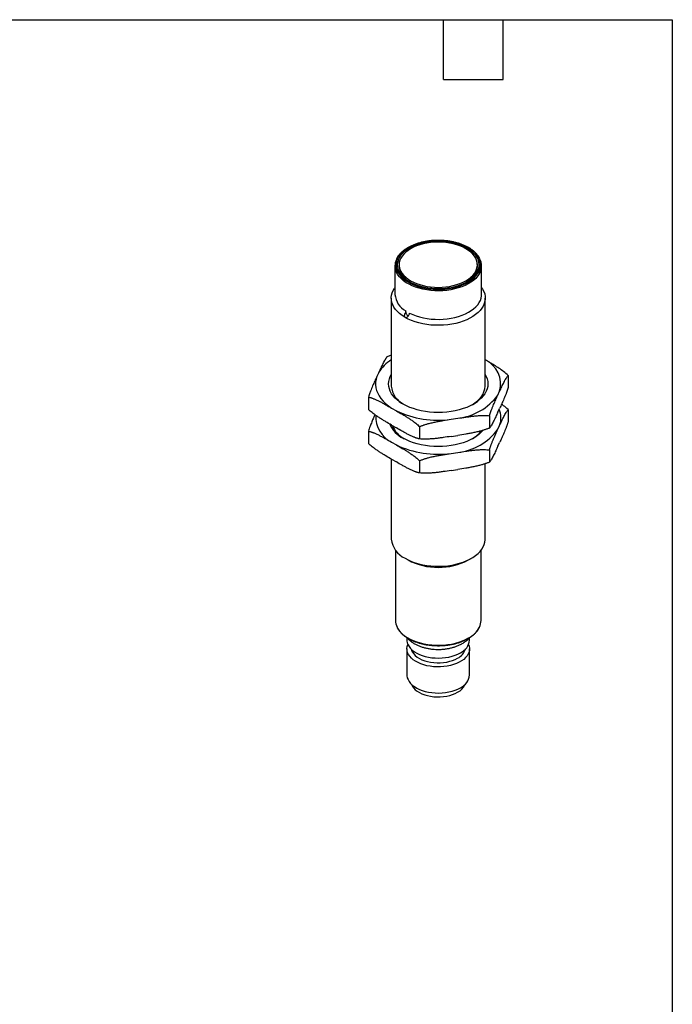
# Model space of a CAD drawing. Header units: millimetres. Extents: x 10 to 410, y 10 to 314.
# Tile 4 of 4: x 285 to 410, y 126 to 314. Entities that reach past the tile are written whole.
import ezdxf

# ---------------------------------------------------------------- set-up
doc = ezdxf.new("R2010")
doc.units = ezdxf.units.MM
doc.header["$LTSCALE"] = 1.5
doc.layers.add('TEXT', color=140, linetype='Continuous', lineweight=25)

msp = doc.modelspace()

# ---------------------------------------------------------------- linework, layer by layer
for p, q in [((356.43, 267.19), (356.43, 261.72)), ((357.23, 267.39), (357.23, 267.11)), ((372.23, 267.11), (372.23, 267.39)), ((373.03, 261.72), (373.03, 267.19)), ((355.73, 260.98), (355.73, 244.16)), ((373.73, 244.16), (373.73, 260.98)), ((358.52, 258.38), (358.52, 258.54)), ((358.52, 258.3), (358.52, 258.38)), ((358.37, 258.13), (358.52, 258.21)), ((358.52, 258.3), (358.52, 258.21)), ((359.22, 257.97), (359.22, 258.13)), ((359.22, 257.97), (359.3, 258.1)), ((355.73, 250.07), (354.93, 249.78)), ((353.31, 246.74), (352.97, 246.01)), ((378.11, 246.2), (378.11, 243.84)), ((351.34, 242.06), (351.34, 239.7)), ((376.15, 242.42), (376.49, 243.15)), ((355.78, 239.95), (356.7, 239.41)), ((376.15, 239.16), (376.49, 239.88)), ((378.11, 239.66), (378.11, 237.31)), ((367.2, 237.79), (368.46, 237.99)), ((374.53, 238.47), (374.53, 236.11)), ((355.78, 236.68), (356.7, 236.15)), ((361.14, 236.4), (361.14, 234.04)), ((376.15, 235.89), (376.49, 236.62)), ((351.34, 235.52), (351.34, 233.16)), ((367.2, 234.52), (368.46, 234.72)), ((355.78, 233.42), (356.7, 232.88)), ((376.15, 232.62), (376.49, 233.35)), ((355.73, 230.18), (355.73, 214.85)), ((355.78, 230.15), (356.7, 229.62)), ((367.2, 231.26), (368.46, 231.45)), ((374.53, 231.94), (374.53, 229.58)), ((361.14, 229.87), (361.14, 227.51)), ((367.2, 227.99), (368.46, 228.19)), ((373.73, 214.85), (373.73, 229.29)), ((356.53, 212.71), (356.53, 199.25)), ((372.93, 199.25), (372.93, 212.71)), ((358.36, 211.18), (358.93, 210.85)), ((370.53, 210.85), (371.09, 211.18)), ((358.73, 195.96), (358.73, 195.52)), ((370.73, 195.52), (370.73, 195.96)), ((358.73, 193.84), (358.73, 188.83)), ((370.73, 188.83), (370.73, 193.84))]:
    msp.add_line(p, q)
at = {"flags": 128}
for points in [[(370.46, 270.66), (369.89, 270.96), (369.27, 271.23), (368.61, 271.46), (367.92, 271.65), (367.19, 271.81), (366.45, 271.92), (365.69, 272), (364.92, 272.03), (364.15, 272.02), (363.38, 271.96), (362.63, 271.87), (361.9, 271.73), (361.19, 271.56), (360.51, 271.35), (359.87, 271.1), (359.28, 270.81), (358.73, 270.5), (358.24, 270.16), (357.81, 269.79), (357.44, 269.4), (357.14, 268.99), (356.9, 268.56), (356.74, 268.13), (356.65, 267.69), (356.63, 267.24), (356.69, 266.8), (356.81, 266.36), (357.01, 265.93), (357.28, 265.51), (357.62, 265.11), (358.02, 264.73), (358.48, 264.38), (359, 264.05), (359.57, 263.75), (360.19, 263.48), (360.85, 263.25), (361.54, 263.05), (362.26, 262.9), (363.01, 262.78), (363.77, 262.71), (364.54, 262.68), (365.31, 262.69), (366.07, 262.74), (366.82, 262.84), (367.56, 262.97), (368.27, 263.15), (368.94, 263.36), (369.58, 263.61), (370.18, 263.89), (370.72, 264.21), (371.21, 264.55), (371.64, 264.92), (372.01, 265.31), (372.32, 265.72), (372.55, 266.14), (372.72, 266.58), (372.81, 267.02), (372.83, 267.46), (372.77, 267.91), (372.64, 268.35), (372.44, 268.78), (372.17, 269.19), (371.84, 269.59), (371.44, 269.97), (370.97, 270.33), (370.46, 270.66)], [(370.28, 270.56), (369.72, 270.85), (369.11, 271.11), (368.46, 271.34), (367.78, 271.53), (367.06, 271.68), (366.33, 271.79), (365.58, 271.86), (364.82, 271.88), (364.06, 271.87), (363.31, 271.81), (362.57, 271.71), (361.86, 271.57), (361.16, 271.39), (360.51, 271.17), (359.89, 270.92), (359.31, 270.63), (358.79, 270.32), (358.32, 269.97), (357.91, 269.6), (357.57, 269.21), (357.29, 268.81), (357.08, 268.38), (356.95, 267.95), (356.88, 267.52), (356.89, 267.08), (356.97, 266.64), (357.13, 266.22), (357.35, 265.8), (357.65, 265.39), (358.01, 265.01), (358.43, 264.65), (358.92, 264.31), (359.45, 264), (360.04, 263.72), (360.67, 263.47), (361.33, 263.27), (362.03, 263.1), (362.76, 262.97), (363.5, 262.88), (364.25, 262.83), (365.01, 262.82), (365.77, 262.86), (366.51, 262.94), (367.24, 263.06), (367.95, 263.22), (368.63, 263.42), (369.26, 263.65), (369.86, 263.92), (370.41, 264.23), (370.91, 264.56), (371.35, 264.92), (371.72, 265.3), (372.03, 265.69), (372.28, 266.11), (372.45, 266.54), (372.55, 266.97), (372.58, 267.41), (372.53, 267.84), (372.41, 268.28), (372.22, 268.7), (371.96, 269.11), (371.63, 269.51), (371.24, 269.88), (370.79, 270.23), (370.28, 270.56)], [(370.03, 270.46), (369.49, 270.74), (368.89, 270.99), (368.26, 271.21), (367.6, 271.39), (366.91, 271.54), (366.19, 271.64), (365.46, 271.7), (364.73, 271.72), (363.99, 271.7), (363.26, 271.64), (362.55, 271.54), (361.86, 271.39), (361.19, 271.21), (360.56, 270.99), (359.97, 270.74), (359.42, 270.46), (358.93, 270.14), (358.49, 269.8), (358.11, 269.43), (357.8, 269.05), (357.55, 268.65), (357.37, 268.24), (357.26, 267.82), (357.23, 267.39), (357.26, 266.97), (357.37, 266.55), (357.55, 266.14), (357.8, 265.74), (358.11, 265.35), (358.49, 264.99), (358.93, 264.65), (359.42, 264.33), (359.97, 264.05), (360.56, 263.79), (361.19, 263.58), (361.86, 263.39), (362.55, 263.25), (363.26, 263.15), (363.99, 263.08), (364.73, 263.06), (365.46, 263.08), (366.19, 263.15), (366.91, 263.25), (367.6, 263.39), (368.26, 263.58), (368.89, 263.79), (369.49, 264.05), (370.03, 264.33), (370.53, 264.65), (370.96, 264.99), (371.34, 265.35), (371.66, 265.74), (371.91, 266.14), (372.08, 266.55), (372.19, 266.97), (372.23, 267.39), (372.19, 267.82), (372.08, 268.24), (371.91, 268.65), (371.66, 269.05), (371.34, 269.43), (370.96, 269.8), (370.53, 270.14), (370.03, 270.46)], [(372.72, 265.9), (372.55, 265.59), (372.26, 265.18), (371.9, 264.78), (371.48, 264.4), (370.99, 264.05), (370.46, 263.72), (369.87, 263.43), (369.24, 263.17), (368.57, 262.94), (367.86, 262.75), (367.13, 262.6), (366.37, 262.49), (365.6, 262.42), (364.83, 262.4), (364.05, 262.41), (363.28, 262.47), (362.52, 262.57), (361.78, 262.71), (361.06, 262.89), (360.38, 263.11), (359.74, 263.36), (359.14, 263.65), (358.59, 263.96), (358.09, 264.31), (357.66, 264.68), (357.28, 265.07), (356.97, 265.49), (356.73, 265.91), (356.72, 265.93)], [(358.36, 257.31), (357.82, 257.65), (357.33, 258.03), (356.9, 258.42), (356.53, 258.84), (356.23, 259.27), (356, 259.71), (355.84, 260.17), (355.75, 260.63), (355.73, 261.1), (355.78, 261.57), (355.91, 262.03), (356.11, 262.48), (356.37, 262.92), (356.43, 262.99)], [(373.03, 262.99), (373.22, 262.7), (373.46, 262.25), (373.62, 261.8), (373.71, 261.33), (373.73, 260.87), (373.67, 260.4), (373.55, 259.94), (373.35, 259.49), (373.08, 259.05), (372.75, 258.63), (372.35, 258.22), (371.89, 257.84), (371.37, 257.48), (370.8, 257.15), (370.18, 256.85), (369.52, 256.58), (368.81, 256.35), (368.08, 256.16), (367.32, 256.01), (366.53, 255.89), (365.74, 255.82), (364.93, 255.79), (364.12, 255.8), (363.32, 255.85), (362.53, 255.95), (361.76, 256.08), (361.01, 256.25), (360.29, 256.47), (359.6, 256.71), (358.96, 257), (358.36, 257.31)], [(359.22, 258.13), (359.83, 257.85), (360.47, 257.61), (361.16, 257.39), (361.87, 257.22), (362.61, 257.09), (363.37, 256.99), (364.13, 256.94), (364.91, 256.93), (365.68, 256.96), (366.45, 257.03), (367.2, 257.14), (367.92, 257.3), (368.62, 257.49), (369.29, 257.72), (369.92, 257.98), (370.5, 258.28), (371.03, 258.6), (371.51, 258.95), (371.92, 259.33), (372.28, 259.73), (372.57, 260.14), (372.79, 260.57), (372.94, 261.01), (373.02, 261.46), (373.03, 261.72)], [(358.52, 258.38), (358.44, 258.24), (358.37, 258.13)], [(359.08, 257.72), (359.16, 257.86), (359.22, 257.97)], [(352.97, 246.01), (352.81, 245.47), (352.73, 244.93), (352.71, 244.39), (352.78, 243.85), (352.91, 243.31), (353.12, 242.78), (353.4, 242.27), (353.75, 241.76), (354.16, 241.28), (354.64, 240.81), (355.18, 240.37), (355.78, 239.95)], [(358, 240.7), (357.44, 241.05), (356.94, 241.43), (356.49, 241.84), (356.11, 242.26), (355.79, 242.7), (355.54, 243.16), (355.36, 243.63), (355.26, 244.1), (355.22, 244.58), (355.26, 245.06), (355.36, 245.53), (355.54, 246), (355.73, 246.35)], [(373.73, 246.35), (373.91, 246), (374.09, 245.53), (374.2, 245.06), (374.24, 244.58), (374.2, 244.1), (374.09, 243.63), (373.91, 243.16), (373.66, 242.7), (373.35, 242.26), (372.96, 241.84), (372.52, 241.43), (372.01, 241.05), (371.45, 240.7), (370.84, 240.37), (370.18, 240.08), (369.48, 239.83), (368.75, 239.61), (367.98, 239.42), (367.19, 239.28), (366.38, 239.17), (365.56, 239.11), (364.73, 239.09), (363.9, 239.11), (363.08, 239.17), (362.27, 239.28), (361.48, 239.42), (360.71, 239.61), (359.97, 239.83), (359.27, 240.08), (358.62, 240.37), (358, 240.7)], [(373.29, 235.67), (372.96, 235.3), (372.52, 234.9), (372.01, 234.52), (371.45, 234.17), (370.84, 233.84), (370.18, 233.55), (369.48, 233.29), (368.75, 233.07), (367.98, 232.89), (367.19, 232.75), (366.38, 232.64), (365.56, 232.58), (364.73, 232.56), (363.9, 232.58), (363.08, 232.64), (362.27, 232.75), (361.48, 232.89), (360.71, 233.07), (359.97, 233.29), (359.27, 233.55), (358.62, 233.84), (358, 234.17)], [(358.36, 211.18), (358.96, 210.86), (359.6, 210.58), (360.29, 210.33), (361.01, 210.12), (361.76, 209.95), (362.53, 209.81), (363.32, 209.72), (364.12, 209.67), (364.93, 209.66), (365.74, 209.69), (366.53, 209.76), (367.32, 209.87), (368.08, 210.03), (368.81, 210.22), (369.52, 210.45), (370.18, 210.72), (370.8, 211.01), (371.37, 211.34), (371.89, 211.7), (372.35, 212.09), (372.75, 212.49), (373.08, 212.92), (373.35, 213.36), (373.55, 213.81), (373.67, 214.27), (373.73, 214.73), (373.73, 214.85)], [(356.83, 197.99), (356.88, 197.89), (357.13, 197.47), (357.46, 197.06), (357.84, 196.68), (358.29, 196.32), (358.8, 195.99), (359.35, 195.68), (359.95, 195.4), (360.6, 195.16), (361.28, 194.96), (361.99, 194.79), (362.73, 194.66), (363.48, 194.57), (364.25, 194.53), (365.02, 194.52), (365.78, 194.56), (366.54, 194.64), (367.28, 194.75), (368, 194.91), (368.69, 195.11), (369.34, 195.34), (369.96, 195.61), (370.53, 195.91)], [(358.73, 195.52), (358.73, 195.38), (358.8, 195), (358.93, 194.63), (359.14, 194.27), (359.41, 193.92), (359.75, 193.59), (360.15, 193.29), (360.6, 193.01), (361.11, 192.76), (361.66, 192.55), (362.24, 192.37), (362.86, 192.23), (363.5, 192.13), (364.15, 192.08), (364.81, 192.06), (365.47, 192.09), (366.12, 192.16), (366.75, 192.26), (367.36, 192.41), (367.94, 192.6), (368.48, 192.82), (368.97, 193.08)], [(370.55, 194.68), (370.66, 194.36), (370.72, 193.98), (370.71, 193.6), (370.63, 193.22), (370.48, 192.85), (370.26, 192.49), (369.96, 192.15), (369.61, 191.82), (369.2, 191.53), (368.73, 191.26), (368.21, 191.02), (367.66, 190.81), (367.06, 190.65), (366.44, 190.52), (365.8, 190.43), (365.14, 190.38), (364.48, 190.38), (363.82, 190.41), (363.18, 190.49), (362.55, 190.61), (361.95, 190.77), (361.38, 190.96), (360.85, 191.19), (360.37, 191.46), (359.94, 191.75), (359.57, 192.06), (359.27, 192.4), (359.03, 192.76), (358.86, 193.13), (358.76, 193.5), (358.73, 193.89), (358.77, 194.27), (358.89, 194.64), (358.91, 194.68)], [(359.52, 193.8), (359.61, 193.52), (359.78, 193.18), (360.02, 192.85), (360.33, 192.54), (360.7, 192.25), (361.13, 191.99), (361.6, 191.75), (362.13, 191.56), (362.68, 191.4), (363.27, 191.28), (363.88, 191.2), (364.49, 191.16), (365.12, 191.17), (365.73, 191.22), (366.34, 191.31), (366.92, 191.44), (367.46, 191.6), (367.98, 191.81), (368.44, 192.05)], [(358.73, 188.83), (358.73, 188.69), (358.8, 188.31), (358.93, 187.93), (359.14, 187.57), (359.41, 187.22), (359.75, 186.89), (360.15, 186.59), (360.6, 186.31), (361.11, 186.07), (361.66, 185.85), (362.24, 185.68), (362.86, 185.54), (363.5, 185.44), (364.15, 185.38), (364.81, 185.37), (365.47, 185.39), (366.12, 185.46), (366.75, 185.57), (367.36, 185.72), (367.94, 185.9), (368.48, 186.12), (368.97, 186.38)], [(359.59, 187.04), (359.61, 186.99), (359.78, 186.65), (360.02, 186.31), (360.33, 186), (360.7, 185.71), (361.13, 185.45), (361.6, 185.22), (362.13, 185.03), (362.68, 184.87), (363.27, 184.75), (363.88, 184.67), (364.49, 184.63), (365.12, 184.64), (365.73, 184.68), (366.34, 184.77), (366.92, 184.9), (367.46, 185.07), (367.98, 185.28), (368.44, 185.52)]]:
    msp.add_lwpolyline(points, dxfattribs=at)
for centre, radius, start, end in [((359.32, 267.19), 2.89, 155.0195, 205.7686), ((370.12, 267.19), 2.9, 333.5943, 26.6969), ((360.67, 267.25), 3.45, 172.6786, 246.3483), ((361.53, 267.78), 4.36, 188.8671, 254.8099), ((367.92, 267.78), 4.36, 285.1901, 351.1329), ((368.79, 267.25), 3.45, 293.6517, 7.3214), ((360.38, 262.04), 3.96, 184.63, 241.9868), ((359.67, 242.84), 7.46, 121.8985, 148.539), ((371.49, 244.51), 5.18, 344.8317, 64.3786), ((360.18, 244.6), 4.47, 185.5971, 243.5565), ((369.29, 244.59), 4.46, 296.3328, 354.5136), ((367.25, 248.96), 11.04, 276.29, 323.7047), ((372.6, 238.05), 4.14, 339.7766, 23.457), ((358.32, 238.38), 5.58, 178.1699, 242.9522), ((364.68, 256.26), 18.64, 244.6463, 277.7676), ((360.43, 239.04), 5.44, 203.6054, 243.4965), ((360.73, 238.64), 5.23, 202.8041, 240.9615), ((367.25, 242.42), 11.04, 276.29, 323.7047), ((368.17, 239.33), 6.11, 300.4477, 322.317), ((364.68, 249.73), 18.64, 244.6463, 277.7676), ((360.25, 215.31), 4.54, 185.8173, 245.5029), ((364.73, 222), 12.57, 242.53, 297.4754), ((359.42, 199.27), 2.89, 180.2844, 206.1963), ((370.02, 199.27), 2.91, 333.5448, 359.6369), ((368.2, 200.36), 5.02, 297.5528, 331.6672), ((367.78, 195.78), 2.96, 293.7062, 354.9737), ((367.19, 194.63), 2.87, 295.8798, 343.2973), ((367.78, 189.09), 2.96, 293.7062, 354.9737), ((367.07, 188.23), 3.04, 296.7815, 337.0433)]:
    msp.add_arc(centre, radius, start, end)
for points, knots in [([(370.56, 270.67), (370.46, 270.72), (370.19, 270.87), (369.71, 271.1), (369.1, 271.35), (368.46, 271.56), (367.79, 271.73), (367.1, 271.87), (366.38, 271.97), (365.66, 272.04), (364.93, 272.07), (364.19, 272.06), (363.46, 272.02), (362.74, 271.93), (362.04, 271.81), (361.35, 271.65), (360.7, 271.46), (360.07, 271.24), (359.48, 270.98), (358.93, 270.69), (358.42, 270.38), (357.97, 270.04), (357.56, 269.67), (357.21, 269.29), (356.93, 268.88), (356.77, 268.61), (356.71, 268.46), (356.71, 268.46)], [0, 0, 0, 0, 0.0224271, 0.0649606, 0.1074849, 0.1499903, 0.1924758, 0.2349432, 0.2773956, 0.319837, 0.3622718, 0.4047047, 0.44714, 0.4895811, 0.532033, 0.5745004, 0.6169879, 0.6594996, 0.7020387, 0.7446062, 0.7871997, 0.8298108, 0.8724138, 0.9149712, 0.9574304, 0.9997275, 1, 1, 1, 1]), ([(372.69, 268.55), (372.67, 268.6), (372.58, 268.8), (372.36, 269.12), (372.05, 269.51), (371.67, 269.89), (371.24, 270.23), (370.86, 270.49), (370.62, 270.63), (370.56, 270.67)], [0, 0, 0, 0, 0.069435, 0.241298, 0.414075, 0.587602, 0.761646, 0.935985, 1, 1, 1, 1]), ([(358.37, 258.13), (358.36, 258.1), (358.33, 258.05), (358.3, 257.97), (358.27, 257.9), (358.25, 257.84), (358.24, 257.78), (358.23, 257.73), (358.22, 257.66), (358.22, 257.56), (358.25, 257.45), (358.29, 257.36), (358.34, 257.33), (358.36, 257.31)], [0, 0, 0, 0, 0.0980888, 0.1872417, 0.2674639, 0.3387633, 0.4011516, 0.4546471, 0.4992798, 0.6459236, 0.7761301, 0.8928142, 1, 1, 1, 1]), ([(358.36, 257.31), (358.38, 257.3), (358.41, 257.29), (358.46, 257.28), (358.51, 257.28), (358.57, 257.29), (358.63, 257.3), (358.7, 257.33), (358.77, 257.38), (358.87, 257.45), (358.98, 257.56), (359.04, 257.67), (359.08, 257.72)], [0, 0, 0, 0, 0.060472, 0.123383, 0.189624, 0.259959, 0.335027, 0.415357, 0.501378, 0.619137, 0.785312, 1, 1, 1, 1]), ([(358.52, 258.21), (358.53, 258.16), (358.56, 258.05), (358.64, 257.9), (358.74, 257.76), (358.86, 257.67), (358.96, 257.63), (359, 257.63), (359.01, 257.64)], [0, 0, 0, 0, 0.191061, 0.3762, 0.564259, 0.752069, 0.939582, 1, 1, 1, 1]), ([(354.93, 249.78), (354.91, 249.76), (354.87, 249.71), (354.8, 249.62), (354.73, 249.53), (354.67, 249.43), (354.6, 249.32), (354.49, 249.13), (354.33, 248.85), (354.12, 248.46), (353.92, 248.04), (353.65, 247.47), (353.44, 247.03), (353.31, 246.74)], [0, 0, 0, 0, 0.040694, 0.081787, 0.123293, 0.165226, 0.207601, 0.25043, 0.374145, 0.499594, 0.624444, 0.749655, 1, 1, 1, 1]), ([(378.11, 246.2), (377.83, 246.45), (377.25, 246.96), (376.36, 247.59), (375.47, 248.16), (374.59, 248.68), (374.01, 249.02), (373.73, 249.18)], [0, 0, 0, 0, 0.200634, 0.403601, 0.606953, 0.80969, 1, 1, 1, 1]), ([(352.97, 246.01), (352.83, 245.71), (352.63, 245.27), (352.35, 244.67), (352.15, 244.2), (351.95, 243.72), (351.77, 243.26), (351.61, 242.84), (351.47, 242.46), (351.39, 242.19), (351.34, 242.06)], [0, 0, 0, 0, 0.249858, 0.374748, 0.499299, 0.624724, 0.748439, 0.834032, 0.917848, 1, 1, 1, 1]), ([(376.49, 243.15), (376.62, 243.44), (376.83, 243.88), (377.1, 244.45), (377.31, 244.87), (377.51, 245.26), (377.69, 245.58), (377.85, 245.84), (377.98, 246.04), (378.07, 246.14), (378.11, 246.2)], [0, 0, 0, 0, 0.249858, 0.374748, 0.499299, 0.624724, 0.748439, 0.834032, 0.917848, 1, 1, 1, 1]), ([(378.11, 243.84), (378.09, 243.77), (378.05, 243.64), (377.98, 243.44), (377.92, 243.25), (377.85, 243.06), (377.78, 242.88), (377.67, 242.58), (377.51, 242.18), (377.31, 241.69), (377.1, 241.23), (376.83, 240.62), (376.62, 240.18), (376.49, 239.88)], [0, 0, 0, 0, 0.040694, 0.081787, 0.123293, 0.165226, 0.207601, 0.25043, 0.374145, 0.499594, 0.624444, 0.749655, 1, 1, 1, 1]), ([(351.34, 242.06), (351.4, 242.04), (351.52, 242.02), (351.69, 241.97), (351.87, 241.91), (352.06, 241.85), (352.24, 241.78), (352.55, 241.66), (352.99, 241.47), (353.54, 241.19), (354.1, 240.9), (354.85, 240.48), (355.41, 240.16), (355.78, 239.95)], [0, 0, 0, 0, 0.0405417, 0.0814798, 0.1228286, 0.1646018, 0.206813, 0.249476, 0.3738178, 0.4999145, 0.6247358, 0.7499156, 1, 1, 1, 1]), ([(374.53, 238.47), (374.55, 238.54), (374.59, 238.67), (374.65, 238.86), (374.72, 239.05), (374.79, 239.24), (374.86, 239.43), (374.97, 239.73), (375.13, 240.13), (375.33, 240.61), (375.54, 241.08), (375.81, 241.69), (376.01, 242.13), (376.15, 242.42)], [0, 0, 0, 0, 0.040694, 0.081787, 0.123293, 0.165226, 0.207601, 0.25043, 0.374145, 0.499594, 0.624444, 0.749655, 1, 1, 1, 1]), ([(355.78, 236.68), (355.41, 236.9), (354.85, 237.22), (354.11, 237.67), (353.55, 238.02), (352.99, 238.38), (352.5, 238.74), (352.07, 239.07), (351.7, 239.37), (351.46, 239.59), (351.34, 239.7)], [0, 0, 0, 0, 0.2499108, 0.3748189, 0.4993876, 0.624811, 0.7485234, 0.8340874, 0.9178754, 1, 1, 1, 1]), ([(376.49, 236.62), (376.62, 236.91), (376.83, 237.35), (377.1, 237.92), (377.31, 238.33), (377.51, 238.73), (377.69, 239.05), (377.85, 239.31), (377.98, 239.51), (378.07, 239.61), (378.11, 239.66)], [0, 0, 0, 0, 0.249858, 0.374748, 0.499299, 0.624724, 0.748439, 0.834032, 0.917848, 1, 1, 1, 1]), ([(378.11, 239.66), (377.83, 239.92), (377.41, 240.29), (376.99, 240.59), (376.86, 240.69)], [0, 0, 0, 0, 0.690548, 1, 1, 1, 1]), ([(352.6, 238.68), (352.5, 238.47), (352.3, 238.02), (351.99, 237.29), (351.66, 236.47), (351.45, 235.84), (351.34, 235.52)], [0, 0, 0, 0, 0.225263, 0.483598, 0.742004, 1, 1, 1, 1]), ([(356.7, 239.41), (357.08, 239.2), (357.64, 238.88), (358.38, 238.43), (358.94, 238.08), (359.49, 237.71), (359.99, 237.36), (360.42, 237.03), (360.79, 236.72), (361.02, 236.51), (361.14, 236.4)], [0, 0, 0, 0, 0.249911, 0.374819, 0.499388, 0.624811, 0.748523, 0.834087, 0.917875, 1, 1, 1, 1]), ([(361.14, 236.4), (361.22, 236.43), (361.38, 236.5), (361.62, 236.59), (361.87, 236.68), (362.12, 236.76), (362.38, 236.84), (362.8, 236.96), (363.39, 237.11), (364.15, 237.27), (364.91, 237.42), (365.93, 237.59), (366.69, 237.71), (367.2, 237.79)], [0, 0, 0, 0, 0.040694, 0.081787, 0.123293, 0.165226, 0.207601, 0.25043, 0.374145, 0.499594, 0.624444, 0.749655, 1, 1, 1, 1]), ([(368.46, 237.99), (368.97, 238.06), (369.74, 238.18), (370.75, 238.32), (371.52, 238.41), (372.27, 238.48), (372.95, 238.52), (373.54, 238.53), (374.04, 238.52), (374.37, 238.48), (374.53, 238.47)], [0, 0, 0, 0, 0.249858, 0.374748, 0.499299, 0.624724, 0.748439, 0.834032, 0.917848, 1, 1, 1, 1]), ([(376.15, 239.16), (376.01, 238.86), (375.81, 238.42), (375.54, 237.85), (375.33, 237.44), (375.13, 237.05), (374.95, 236.72), (374.79, 236.47), (374.66, 236.27), (374.57, 236.16), (374.53, 236.11)], [0, 0, 0, 0, 0.249858, 0.374748, 0.4992988, 0.6247243, 0.7484395, 0.8340325, 0.9178484, 1, 1, 1, 1]), ([(361.14, 234.04), (361.08, 234.05), (360.97, 234.08), (360.79, 234.13), (360.61, 234.18), (360.43, 234.24), (360.24, 234.31), (359.93, 234.43), (359.5, 234.63), (358.94, 234.9), (358.38, 235.2), (357.64, 235.61), (357.08, 235.93), (356.7, 236.15)], [0, 0, 0, 0, 0.040542, 0.08148, 0.122829, 0.164602, 0.206813, 0.249476, 0.373818, 0.499914, 0.624736, 0.749916, 1, 1, 1, 1]), ([(374.53, 236.11), (374.45, 236.08), (374.29, 236.01), (374.04, 235.92), (373.8, 235.83), (373.55, 235.75), (373.29, 235.67), (372.87, 235.55), (372.28, 235.4), (371.52, 235.24), (370.76, 235.09), (369.74, 234.92), (368.97, 234.8), (368.46, 234.72)], [0, 0, 0, 0, 0.040694, 0.081787, 0.123293, 0.165226, 0.207601, 0.25043, 0.374145, 0.499594, 0.624444, 0.749655, 1, 1, 1, 1]), ([(374.53, 231.94), (374.55, 232), (374.59, 232.14), (374.65, 232.33), (374.72, 232.52), (374.79, 232.71), (374.86, 232.9), (374.97, 233.2), (375.13, 233.6), (375.33, 234.08), (375.54, 234.55), (375.81, 235.15), (376.01, 235.6), (376.15, 235.89)], [0, 0, 0, 0, 0.040694, 0.0817869, 0.1232931, 0.1652264, 0.2076007, 0.2504298, 0.3741445, 0.4995936, 0.6244445, 0.749655, 1, 1, 1, 1]), ([(378.11, 237.31), (378.09, 237.24), (378.05, 237.11), (377.98, 236.91), (377.92, 236.72), (377.85, 236.53), (377.78, 236.35), (377.67, 236.05), (377.51, 235.65), (377.31, 235.16), (377.1, 234.69), (376.83, 234.09), (376.62, 233.65), (376.49, 233.35)], [0, 0, 0, 0, 0.040694, 0.081787, 0.123293, 0.165226, 0.207601, 0.25043, 0.374145, 0.499594, 0.624444, 0.749655, 1, 1, 1, 1]), ([(351.34, 235.52), (351.4, 235.51), (351.52, 235.48), (351.69, 235.44), (351.87, 235.38), (352.06, 235.32), (352.24, 235.25), (352.55, 235.13), (352.99, 234.94), (353.54, 234.66), (354.1, 234.36), (354.85, 233.95), (355.41, 233.63), (355.78, 233.42)], [0, 0, 0, 0, 0.040542, 0.08148, 0.122829, 0.164602, 0.206813, 0.249476, 0.373818, 0.499914, 0.624736, 0.749916, 1, 1, 1, 1]), ([(367.2, 234.52), (366.69, 234.45), (365.93, 234.33), (364.92, 234.19), (364.15, 234.1), (363.39, 234.03), (362.72, 233.99), (362.13, 233.98), (361.63, 233.99), (361.3, 234.03), (361.14, 234.04)], [0, 0, 0, 0, 0.249858, 0.374748, 0.4992988, 0.6247243, 0.7484395, 0.8340325, 0.9178484, 1, 1, 1, 1]), ([(355.78, 230.15), (355.41, 230.36), (354.85, 230.69), (354.11, 231.13), (353.55, 231.48), (352.99, 231.85), (352.5, 232.2), (352.07, 232.54), (351.7, 232.84), (351.46, 233.06), (351.34, 233.16)], [0, 0, 0, 0, 0.249911, 0.374819, 0.499388, 0.624811, 0.748523, 0.834087, 0.917875, 1, 1, 1, 1]), ([(356.7, 232.88), (357.08, 232.67), (357.64, 232.34), (358.38, 231.9), (358.94, 231.55), (359.49, 231.18), (359.99, 230.83), (360.42, 230.5), (360.79, 230.19), (361.02, 229.97), (361.14, 229.87)], [0, 0, 0, 0, 0.249911, 0.374819, 0.499388, 0.624811, 0.748523, 0.834087, 0.917875, 1, 1, 1, 1]), ([(368.46, 231.45), (368.97, 231.53), (369.74, 231.65), (370.75, 231.79), (371.52, 231.88), (372.27, 231.95), (372.95, 231.99), (373.54, 232), (374.04, 231.98), (374.37, 231.95), (374.53, 231.94)], [0, 0, 0, 0, 0.249858, 0.374748, 0.499299, 0.624724, 0.748439, 0.834032, 0.917848, 1, 1, 1, 1]), ([(376.15, 232.62), (376.01, 232.33), (375.81, 231.89), (375.54, 231.32), (375.33, 230.91), (375.13, 230.52), (374.95, 230.19), (374.79, 229.94), (374.66, 229.74), (374.57, 229.63), (374.53, 229.58)], [0, 0, 0, 0, 0.249858, 0.374748, 0.499299, 0.624724, 0.748439, 0.834032, 0.917848, 1, 1, 1, 1]), ([(361.14, 229.87), (361.22, 229.9), (361.38, 229.97), (361.62, 230.06), (361.87, 230.14), (362.12, 230.23), (362.38, 230.31), (362.8, 230.43), (363.39, 230.58), (364.15, 230.74), (364.91, 230.88), (365.93, 231.06), (366.69, 231.18), (367.2, 231.26)], [0, 0, 0, 0, 0.040694, 0.081787, 0.123293, 0.165226, 0.207601, 0.25043, 0.374145, 0.499594, 0.624444, 0.749655, 1, 1, 1, 1]), ([(361.14, 227.51), (361.08, 227.52), (360.97, 227.55), (360.79, 227.6), (360.61, 227.65), (360.43, 227.71), (360.24, 227.78), (359.93, 227.9), (359.5, 228.09), (358.94, 228.37), (358.38, 228.67), (357.64, 229.08), (357.08, 229.4), (356.7, 229.62)], [0, 0, 0, 0, 0.040542, 0.08148, 0.122829, 0.164602, 0.206813, 0.249476, 0.373818, 0.499914, 0.624736, 0.749916, 1, 1, 1, 1]), ([(374.53, 229.58), (374.45, 229.55), (374.29, 229.48), (374.04, 229.39), (373.8, 229.3), (373.55, 229.22), (373.29, 229.14), (372.87, 229.02), (372.28, 228.87), (371.52, 228.71), (370.76, 228.56), (369.74, 228.39), (368.97, 228.27), (368.46, 228.19)], [0, 0, 0, 0, 0.040694, 0.081787, 0.123293, 0.165226, 0.207601, 0.25043, 0.374145, 0.499594, 0.624444, 0.749655, 1, 1, 1, 1]), ([(367.2, 227.99), (366.69, 227.91), (365.93, 227.8), (364.92, 227.66), (364.15, 227.56), (363.39, 227.49), (362.72, 227.46), (362.13, 227.45), (361.63, 227.46), (361.3, 227.49), (361.14, 227.51)], [0, 0, 0, 0, 0.249858, 0.374748, 0.499299, 0.624724, 0.748439, 0.834032, 0.917848, 1, 1, 1, 1]), ([(356.84, 197.94), (356.87, 197.89), (356.95, 197.7), (357.15, 197.38), (357.46, 197), (357.83, 196.62), (358.26, 196.27), (358.73, 195.95), (359.26, 195.65), (359.82, 195.38), (360.43, 195.14), (361.07, 194.93), (361.74, 194.76), (362.43, 194.62), (363.14, 194.52), (363.86, 194.46), (364.59, 194.43), (365.32, 194.44), (366.04, 194.49), (366.76, 194.58), (367.45, 194.7), (368.13, 194.86), (368.78, 195.05), (369.4, 195.28), (369.97, 195.53), (370.32, 195.72), (370.48, 195.81)], [0, 0, 0, 0, 0.014817, 0.057198, 0.099812, 0.142619, 0.185563, 0.228586, 0.271645, 0.314706, 0.357753, 0.400781, 0.443788, 0.486777, 0.529751, 0.572714, 0.61567, 0.658624, 0.701581, 0.744545, 0.78752, 0.830512, 0.873525, 0.916563, 0.95963, 1, 1, 1, 1]), ([(370.48, 195.81), (370.58, 195.87), (370.84, 196.02), (371.23, 196.3), (371.66, 196.66), (372.02, 197.03), (372.33, 197.43), (372.52, 197.72), (372.59, 197.89), (372.61, 197.92)], [0, 0, 0, 0, 0.092213, 0.267258, 0.442383, 0.617386, 0.792071, 0.966181, 1, 1, 1, 1]), ([(358.73, 195.97), (358.76, 195.92), (358.92, 195.74), (359.24, 195.46), (359.69, 195.11), (360.2, 194.8), (360.75, 194.52), (361.34, 194.28), (361.96, 194.08), (362.6, 193.93), (363.27, 193.81), (363.94, 193.74), (364.62, 193.71), (365.3, 193.73), (365.97, 193.79), (366.64, 193.89), (367.29, 194.03), (367.92, 194.21), (368.53, 194.44), (369, 194.66), (369.36, 194.86), (369.71, 195.08), (370.14, 195.39), (370.5, 195.7), (370.68, 195.91), (370.73, 195.97)], [0, 0, 0, 0, 0.013734, 0.058978, 0.105541, 0.1532, 0.201584, 0.250299, 0.298979, 0.347496, 0.395822, 0.443989, 0.492063, 0.540129, 0.588267, 0.636553, 0.685084, 0.73395, 0.783219, 0.832916, 0.853782, 0.88157, 0.931447, 0.981152, 1, 1, 1, 1])]:
    msp.add_open_spline(points, degree=3, knots=knots)
at = {"layer": 'TEXT'}
for p, q in [((9.52, 314.32), (409.57, 314.32)), ((365.76, 302.89), (365.76, 314.32)), ((377.19, 302.89), (377.19, 314.32)), ((409.57, 314.32), (409.57, 9.52)), ((365.76, 302.89), (377.19, 302.89))]:
    msp.add_line(p, q, dxfattribs=at)

doc.saveas('drawing.dxf')
